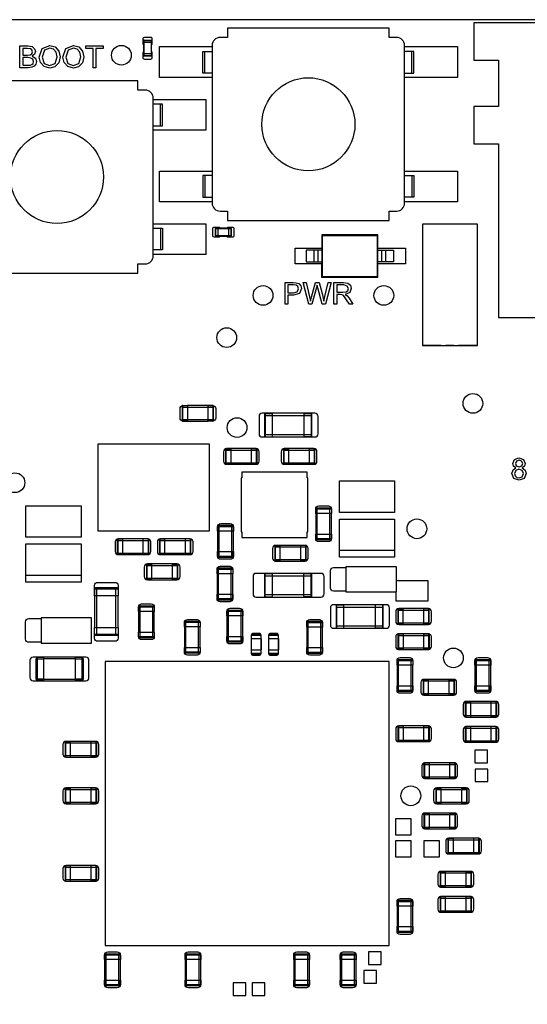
# Model space of a CAD drawing. Extents: x 11 to 146, y 7 to 201.
# Tile 24 of 27: x 89 to 106, y 135 to 167. Entities that reach past the tile are written whole.
import ezdxf

# ---------------------------------------------------------------- set-up
doc = ezdxf.new("R2010")
doc.units = 0
doc.layers.add('0_COMPONENTS', color=7, linetype='CONTINUOUS')

msp = doc.modelspace()

# ---------------------------------------------------------------- linework, layer by layer
at = {"layer": '0_COMPONENTS', "color": 8, "linetype": 'CONTINUOUS'}
for p, q in [((95.427, 165.239), (95.427, 165.939)), ((102.091, 165.239), (102.091, 165.939)), ((93.993, 163.539), (93.993, 164.239)), ((95.427, 161.939), (95.427, 161.239)), ((102.091, 161.939), (102.091, 161.239)), ((93.993, 160.239), (93.993, 159.539)), ((95.773, 159.985), (95.839, 159.985)), ((96.26, 160.234), (96.194, 160.234)), ((99.214, 160.007), (99.195, 160.026)), ((100.999, 159.53), (100.999, 160.026)), ((98.941, 159.149), (98.941, 159.53)), ((99.068, 159.53), (99.068, 159.149)), ((101.126, 159.149), (101.126, 159.53)), ((101.253, 159.149), (101.253, 159.53)), ((99.195, 158.654), (99.195, 159.149)), ((100.999, 158.654), (100.999, 159.149)), ((94.69, 154.473), (95.706, 154.473)), ((95.68, 154.521), (95.528, 154.521)), ((97.604, 153.509), (97.604, 154.271)), ((94.69, 154.067), (95.706, 154.067)), ((94.715, 154.018), (94.867, 154.018)), ((94.867, 154.016), (95.528, 154.016)), ((97.35, 154.195), (98.874, 154.195)), ((97.35, 153.585), (98.874, 153.585)), ((96.09, 153.083), (97.106, 153.083)), ((96.267, 152.626), (96.267, 153.134)), ((97.954, 153.083), (98.97, 153.083)), ((98.131, 152.626), (98.131, 153.134)), ((96.09, 152.677), (97.106, 152.677)), ((97.954, 152.677), (98.97, 152.677)), ((98.998, 151.191), (98.998, 151.038)), ((99.046, 150.2), (99.046, 151.216)), ((99.453, 150.2), (99.453, 151.216)), ((99.504, 150.378), (99.504, 151.038)), ((95.838, 150.625), (95.838, 150.472)), ((95.886, 149.634), (95.886, 150.65)), ((96.293, 149.634), (96.293, 150.65)), ((96.344, 149.812), (96.344, 150.472)), ((92.604, 150.173), (93.62, 150.173)), ((92.781, 149.716), (92.781, 150.224)), ((93.96, 150.173), (94.976, 150.173)), ((94.137, 149.716), (94.137, 150.224)), ((99.501, 150.225), (99.501, 150.378)), ((97.674, 149.963), (98.69, 149.963)), ((97.851, 149.506), (97.851, 150.014)), ((92.604, 149.767), (93.62, 149.767)), ((93.96, 149.767), (94.976, 149.767)), ((96.341, 149.659), (96.341, 149.812)), ((97.674, 149.557), (98.69, 149.557)), ((93.54, 149.363), (94.556, 149.363)), ((93.717, 148.906), (93.717, 149.414)), ((95.866, 148.26), (95.866, 149.276)), ((96.273, 148.26), (96.273, 149.276)), ((93.54, 148.957), (94.556, 148.957)), ((96.324, 148.438), (96.324, 149.098)), ((97.345, 149.035), (98.869, 149.035)), ((97.599, 148.349), (97.599, 149.111)), ((91.871, 148.614), (91.871, 148.386)), ((91.945, 147.116), (91.945, 148.64)), ((92.554, 147.116), (92.554, 148.64)), ((92.631, 147.37), (92.631, 148.386)), ((96.321, 148.285), (96.321, 148.438)), ((97.345, 148.425), (98.869, 148.425)), ((93.291, 148.031), (93.291, 147.878)), ((93.336, 147.04), (93.336, 148.056)), ((93.743, 147.04), (93.743, 148.056)), ((96.186, 146.9), (96.186, 147.916)), ((96.593, 146.9), (96.593, 147.916)), ((99.65, 148.025), (101.174, 148.025)), ((99.904, 147.339), (99.904, 148.101)), ((101.64, 147.923), (102.656, 147.923)), ((101.817, 147.466), (101.817, 147.974)), ((93.794, 147.218), (93.794, 147.878)), ((96.141, 147.891), (96.141, 147.738)), ((96.644, 147.078), (96.644, 147.738)), ((94.816, 146.544), (94.816, 147.56)), ((95.223, 146.544), (95.223, 147.56)), ((95.274, 146.722), (95.274, 147.382)), ((98.711, 147.531), (98.711, 147.378)), ((98.756, 146.54), (98.756, 147.556)), ((99.163, 146.54), (99.163, 147.556)), ((99.214, 146.718), (99.214, 147.378)), ((99.65, 147.415), (101.174, 147.415)), ((101.64, 147.517), (102.656, 147.517)), ((96.638, 146.925), (96.638, 147.078)), ((96.917, 147.118), (97.241, 147.118)), ((97.477, 147.118), (97.801, 147.118)), ((101.644, 147.113), (102.66, 147.113)), ((101.821, 146.656), (101.821, 147.164)), ((101.644, 146.707), (102.66, 146.707)), ((90.239, 145.649), (90.239, 146.411)), ((91.255, 146.36), (90.239, 146.36)), ((97.241, 146.527), (96.917, 146.527)), ((97.801, 146.527), (97.477, 146.527)), ((101.618, 146.301), (101.618, 146.148)), ((101.666, 145.31), (101.666, 146.326)), ((102.073, 145.31), (102.073, 146.326)), ((102.124, 145.488), (102.124, 146.148)), ((104.131, 146.301), (104.131, 146.148)), ((104.176, 145.31), (104.176, 146.326)), ((104.583, 145.31), (104.583, 146.326)), ((104.634, 145.488), (104.634, 146.148)), ((90.239, 145.7), (91.255, 145.7)), ((102.631, 145.186), (102.631, 145.694)), ((102.121, 145.335), (102.121, 145.488)), ((102.454, 145.643), (103.47, 145.643)), ((104.628, 145.335), (104.628, 145.488)), ((102.454, 145.237), (103.47, 145.237)), ((103.814, 144.933), (104.83, 144.933)), ((103.991, 144.476), (103.991, 144.984)), ((103.814, 144.527), (104.83, 144.527)), ((101.644, 144.143), (102.66, 144.143)), ((101.821, 143.686), (101.821, 144.194)), ((103.814, 144.123), (104.83, 144.123)), ((103.991, 143.666), (103.991, 144.174)), ((90.924, 143.643), (91.94, 143.643)), ((91.101, 143.186), (91.101, 143.694)), ((101.644, 143.737), (102.66, 143.737)), ((103.814, 143.717), (104.83, 143.717)), ((90.924, 143.237), (91.94, 143.237)), ((102.484, 142.953), (103.5, 142.953)), ((102.661, 142.496), (102.661, 143.004)), ((102.484, 142.547), (103.5, 142.547)), ((90.924, 142.143), (91.94, 142.143)), ((91.101, 141.686), (91.101, 142.194)), ((102.864, 142.143), (103.88, 142.143)), ((103.041, 141.686), (103.041, 142.194)), ((90.924, 141.737), (91.94, 141.737)), ((102.864, 141.737), (103.88, 141.737)), ((102.484, 141.333), (103.5, 141.333)), ((102.661, 140.876), (102.661, 141.384)), ((102.484, 140.927), (103.5, 140.927)), ((103.254, 140.523), (104.27, 140.523)), ((103.431, 140.066), (103.431, 140.574)), ((103.254, 140.117), (104.27, 140.117)), ((91.101, 139.186), (91.101, 139.694)), ((90.924, 139.643), (91.94, 139.643)), ((103.004, 139.453), (104.02, 139.453)), ((103.181, 138.996), (103.181, 139.504)), ((90.924, 139.237), (91.94, 139.237)), ((103.004, 139.047), (104.02, 139.047)), ((101.621, 138.535), (101.621, 138.382)), ((101.666, 137.544), (101.666, 138.56)), ((102.073, 137.544), (102.073, 138.56)), ((103.004, 138.643), (104.02, 138.643)), ((103.181, 138.186), (103.181, 138.694)), ((102.124, 137.722), (102.124, 138.382)), ((103.004, 138.237), (104.02, 138.237)), ((92.201, 136.815), (92.201, 136.662)), ((92.246, 135.824), (92.246, 136.84)), ((92.653, 135.824), (92.653, 136.84)), ((94.791, 136.815), (94.791, 136.662)), ((94.836, 135.824), (94.836, 136.84)), ((95.243, 135.824), (95.243, 136.84)), ((98.291, 136.815), (98.291, 136.662)), ((98.336, 135.824), (98.336, 136.84)), ((98.743, 135.824), (98.743, 136.84)), ((99.791, 136.815), (99.791, 136.662)), ((99.836, 135.824), (99.836, 136.84)), ((100.243, 135.824), (100.243, 136.84)), ((92.704, 136.002), (92.704, 136.662)), ((95.294, 136.002), (95.294, 136.662)), ((98.794, 136.002), (98.794, 136.662)), ((100.294, 136.002), (100.294, 136.662)), ((92.698, 135.849), (92.698, 136.002))]:
    msp.add_line(p, q, dxfattribs=at)
at = {"layer": '0_COMPONENTS', "color": 51, "linetype": 'CONTINUOUS'}
for p, q in [((103.04, 156.454), (102.431, 156.454)), ((103.447, 156.454), (103.193, 156.454))]:
    msp.add_line(p, q, dxfattribs=at)
at = {"layer": '0_COMPONENTS', "color": 8, "linetype": 'CONTINUOUS'}
for points in [[(121.59, 112.96), (121.59, 166.96), (36.59, 166.96), (36.59, 112.96)], [(93.707, 166.221), (93.453, 166.221), (93.453, 165.865), (93.707, 165.865)], [(93.465, 166.297), (93.694, 166.297), (93.694, 165.789), (93.465, 165.789)], [(95.763, 160.224), (96.271, 160.224), (96.271, 159.996), (95.763, 159.996)], [(96.194, 160.237), (95.839, 160.237), (95.839, 159.983), (96.194, 159.983)], [(99.2, 159.53), (98.687, 159.53), (98.687, 159.149), (99.2, 159.149)], [(101.507, 159.53), (101.507, 159.149), (100.994, 159.149), (100.994, 159.53)], [(95.578, 150.483), (95.578, 153.277), (91.981, 153.277), (91.981, 150.483)], [(98.745, 150.445), (98.745, 152.195), (98.72, 152.195), (98.72, 152.37), (96.62, 152.37), (96.62, 152.195), (96.595, 152.195), (96.595, 150.445), (96.62, 150.445), (96.62, 150.27), (98.72, 150.27), (98.72, 150.445)], [(101.539, 150.86), (101.539, 149.844), (99.761, 149.844), (99.761, 150.86)], [(91.439, 150.06), (91.439, 149.044), (89.661, 149.044), (89.661, 150.06)], [(101.596, 148.514), (101.596, 149.326), (99.97, 149.326), (99.97, 148.514)], [(91.776, 146.864), (91.776, 147.676), (90.15, 147.676), (90.15, 146.864)], [(97.244, 146.641), (97.244, 147.004), (96.914, 147.004), (96.914, 146.641)], [(97.804, 146.641), (97.804, 147.004), (97.474, 147.004), (97.474, 146.641)], [(101.365, 137.115), (101.365, 146.265), (92.215, 146.265), (92.215, 137.115)], [(104.533, 143.007), (104.533, 143.413), (104.126, 143.413), (104.126, 143.007)], [(104.543, 142.397), (104.543, 142.803), (104.136, 142.803), (104.136, 142.397)], [(102.074, 140.686), (102.074, 141.194), (101.566, 141.194), (101.566, 140.686)], [(102.074, 139.976), (102.074, 140.484), (101.566, 140.484), (101.566, 139.976)], [(102.984, 139.976), (102.984, 140.484), (102.476, 140.484), (102.476, 139.976)], [(101.103, 136.507), (101.103, 136.913), (100.696, 136.913), (100.696, 136.507)], [(100.953, 135.897), (100.953, 136.303), (100.546, 136.303), (100.546, 135.897)], [(96.743, 135.507), (96.743, 135.913), (96.336, 135.913), (96.336, 135.507)], [(97.353, 135.507), (97.353, 135.913), (96.946, 135.913), (96.946, 135.507)]]:
    msp.add_lwpolyline(points, close=True, dxfattribs=at)
for points in [[(101.605, 160.789, 0.414214), (101.859, 161.043), (101.859, 166.135, 0.414214), (101.605, 166.389), (101.359, 166.389), (101.359, 166.689), (96.159, 166.689), (96.159, 166.389), (95.913, 166.389, 0.414214), (95.659, 166.135), (95.659, 161.043, 0.414214), (95.913, 160.789), (96.159, 160.789), (96.159, 160.489), (101.359, 160.489), (101.359, 160.789)], [(93.761, 164.435, 0.414214), (93.507, 164.689), (93.261, 164.689), (93.261, 164.989), (88.061, 164.989), (88.061, 164.689), (87.815, 164.689, 0.414214), (87.561, 164.435), (87.561, 159.343, 0.414214), (87.815, 159.089), (88.061, 159.089), (88.061, 158.789), (93.261, 158.789), (93.261, 159.089), (93.507, 159.089, 0.414214), (93.761, 159.343)]]:
    msp.add_lwpolyline(points, format="xyb", close=True, dxfattribs=at)
for points in [[(111.29, 154.36), (111.29, 158.51), (111.69, 158.51), (111.69, 156.86), (112.29, 156.86), (112.29, 162.96), (113.09, 162.96), (113.09, 164.16), (112.29, 164.16), (112.29, 165.66), (113.09, 165.66), (113.09, 166.86), (104.09, 166.86), (104.09, 165.66), (104.89, 165.66), (104.89, 164.16), (104.09, 164.16), (104.09, 162.96), (104.89, 162.96), (104.89, 157.36), (107.09, 157.36), (107.09, 154.36)], [(93.455, 166.287), (93.704, 166.287), (93.704, 166.221)], [(93.704, 165.799), (93.455, 165.799), (93.455, 165.865)], [(95.659, 165.239), (95.359, 165.239), (95.359, 165.939), (95.659, 165.939)], [(101.859, 165.239), (102.159, 165.239), (102.159, 165.939), (101.859, 165.939)], [(93.761, 163.539), (94.061, 163.539), (94.061, 164.239), (93.761, 164.239)], [(95.659, 161.939), (95.359, 161.939), (95.359, 161.239), (95.659, 161.239)], [(101.859, 161.939), (102.159, 161.939), (102.159, 161.239), (101.859, 161.239)], [(104.209, 156.454), (104.209, 160.366), (102.431, 160.366), (102.431, 156.457), (104.209, 156.454), (103.599, 156.454)], [(93.761, 160.239), (94.061, 160.239), (94.061, 159.539), (93.761, 159.539)], [(100.98, 158.673), (100.999, 158.654), (99.195, 158.654), (99.214, 158.673), (99.214, 160.007), (100.98, 160.007), (100.999, 160.026), (99.195, 160.026), (99.195, 159.53)], [(100.98, 160.007), (100.98, 158.673), (99.214, 158.673)], [(97.375, 153.511), (97.375, 154.268), (97.604, 154.268)], [(98.62, 154.268), (98.849, 154.268), (98.849, 153.511), (98.62, 153.511)], [(96.115, 152.631), (96.115, 153.129), (96.267, 153.129)], [(97.08, 153.129), (97.08, 152.631), (96.928, 152.631)], [(97.979, 152.631), (97.979, 153.129), (98.131, 153.129)], [(98.944, 153.129), (98.944, 152.631), (98.792, 152.631)], [(92.629, 149.721), (92.629, 150.219), (92.781, 150.219)], [(93.594, 150.219), (93.594, 149.721), (93.442, 149.721)], [(93.985, 149.721), (93.985, 150.219), (94.137, 150.219)], [(94.95, 150.219), (94.95, 149.721), (94.798, 149.721)], [(97.851, 149.511), (97.699, 149.511), (97.699, 150.009), (97.851, 150.009)], [(98.664, 150.009), (98.664, 149.511), (98.512, 149.511)], [(93.717, 148.908), (93.565, 148.908), (93.565, 149.411), (93.717, 149.411)], [(94.378, 149.411), (94.53, 149.411), (94.53, 148.908), (94.378, 148.908)], [(95.818, 149.098), (95.818, 149.251), (96.321, 149.251), (96.321, 149.098)], [(97.37, 148.351), (97.37, 149.108), (97.599, 149.108)], [(98.615, 149.108), (98.843, 149.108), (98.843, 148.351), (98.615, 148.351)], [(101.58, 148.514), (101.58, 148.23), (102.62, 148.23), (102.62, 148.87), (101.596, 148.87)], [(99.675, 147.341), (99.675, 148.098), (99.904, 148.098)], [(101.149, 148.098), (101.149, 147.341), (100.92, 147.341)], [(101.665, 147.471), (101.665, 147.969), (101.817, 147.969)], [(102.63, 147.969), (102.63, 147.471), (102.478, 147.471)], [(92.628, 147.37), (92.628, 147.141), (91.871, 147.141), (91.871, 147.37)], [(94.768, 147.382), (94.768, 147.535), (95.271, 147.535), (95.271, 147.382)], [(93.788, 147.218), (93.788, 147.065), (93.291, 147.065), (93.291, 147.218)], [(101.821, 146.658), (101.669, 146.658), (101.669, 147.161), (101.821, 147.161)], [(102.482, 147.161), (102.634, 147.161), (102.634, 146.658), (102.482, 146.658)], [(95.271, 146.722), (95.271, 146.569), (94.768, 146.569), (94.768, 146.722)], [(99.208, 146.718), (99.208, 146.565), (98.711, 146.565), (98.711, 146.718)], [(90.239, 145.705), (89.985, 145.705), (89.985, 146.355), (90.239, 146.355)], [(90.239, 145.654), (90.036, 145.654), (90.036, 146.406), (90.239, 146.406)], [(91.255, 146.406), (91.458, 146.406), (91.458, 145.654), (91.255, 145.654)], [(91.255, 146.355), (91.509, 146.355), (91.509, 145.705), (91.255, 145.705)], [(102.631, 145.188), (102.479, 145.188), (102.479, 145.691), (102.631, 145.691)], [(103.292, 145.691), (103.444, 145.691), (103.444, 145.188), (103.292, 145.188)], [(103.839, 144.478), (103.839, 144.981), (103.991, 144.981)], [(104.804, 144.981), (104.804, 144.478), (104.652, 144.478)], [(101.821, 143.688), (101.669, 143.688), (101.669, 144.191), (101.821, 144.191)], [(102.482, 144.191), (102.634, 144.191), (102.634, 143.688), (102.482, 143.688)], [(103.839, 143.668), (103.839, 144.171), (103.991, 144.171)], [(104.804, 144.171), (104.804, 143.668), (104.652, 143.668)], [(90.949, 143.191), (90.949, 143.689), (91.101, 143.689)], [(91.914, 143.689), (91.914, 143.191), (91.762, 143.191)], [(102.661, 142.498), (102.509, 142.498), (102.509, 143.001), (102.661, 143.001)], [(103.322, 143.001), (103.474, 143.001), (103.474, 142.498), (103.322, 142.498)], [(90.949, 141.691), (90.949, 142.189), (91.101, 142.189)], [(91.914, 142.189), (91.914, 141.691), (91.762, 141.691)], [(103.041, 141.688), (102.889, 141.688), (102.889, 142.191), (103.041, 142.191)], [(103.702, 142.191), (103.854, 142.191), (103.854, 141.688), (103.702, 141.688)], [(102.661, 140.878), (102.509, 140.878), (102.509, 141.381), (102.661, 141.381)], [(103.322, 141.381), (103.474, 141.381), (103.474, 140.878), (103.322, 140.878)], [(103.431, 140.068), (103.279, 140.068), (103.279, 140.571), (103.431, 140.571)], [(104.244, 140.571), (104.244, 140.068), (104.092, 140.068)], [(90.949, 139.191), (90.949, 139.689), (91.101, 139.689)], [(91.914, 139.689), (91.914, 139.191), (91.762, 139.191)], [(103.181, 138.998), (103.029, 138.998), (103.029, 139.501), (103.181, 139.501)], [(103.842, 139.501), (103.994, 139.501), (103.994, 138.998), (103.842, 138.998)], [(103.181, 138.188), (103.029, 138.188), (103.029, 138.691), (103.181, 138.691)], [(103.842, 138.691), (103.994, 138.691), (103.994, 138.188), (103.842, 138.188)], [(102.118, 137.722), (102.118, 137.569), (101.621, 137.569), (101.621, 137.722)], [(95.288, 136.002), (95.288, 135.849), (94.791, 135.849), (94.791, 136.002)], [(98.788, 136.002), (98.788, 135.849), (98.291, 135.849), (98.291, 136.002)], [(100.288, 136.002), (100.288, 135.849), (99.791, 135.849), (99.791, 136.002)]]:
    msp.add_lwpolyline(points, dxfattribs=at)
at = {"layer": '0_COMPONENTS', "color": 51, "linetype": 'CONTINUOUS'}
for points in [[(93.708, 166.148, 0.265138), (93.732, 166.191), (93.732, 166.341, 0.414558), (93.682, 166.391), (93.477, 166.391, 0.413634), (93.427, 166.341), (93.427, 166.191, 0.274114), (93.453, 166.147)], [(93.452, 165.932, 0.264617), (93.427, 165.889), (93.427, 165.739, 0.414511), (93.477, 165.689), (93.682, 165.689, 0.414498), (93.732, 165.739), (93.732, 165.889, 0.274143), (93.706, 165.933)], [(95.912, 160.238, 0.265138), (95.869, 160.262), (95.719, 160.262, 0.414558), (95.669, 160.212), (95.669, 160.007, 0.413634), (95.719, 159.957), (95.869, 159.957, 0.274114), (95.913, 159.983)], [(96.127, 159.982, 0.264617), (96.17, 159.957), (96.32, 159.957, 0.414511), (96.37, 160.007), (96.37, 160.212, 0.414498), (96.32, 160.262), (96.17, 160.262, 0.274143), (96.126, 160.236)], [(95.528, 154.524), (95.675, 154.524, -0.413456), (95.775, 154.424), (95.775, 154.116, -0.413758), (95.675, 154.016), (95.528, 154.016), (95.528, 154.524), (94.867, 154.524), (94.867, 154.016), (94.724, 154.016, -0.413592), (94.624, 154.116), (94.624, 154.424, -0.413723), (94.724, 154.524), (94.867, 154.524)], [(98.62, 153.509), (98.62, 154.271), (97.27, 154.271, 0.414234), (97.17, 154.171), (97.17, 153.609, 0.41438), (97.27, 153.509), (98.97, 153.509, 0.414129), (99.07, 153.609), (99.07, 154.171, 0.414194), (98.97, 154.271), (98.62, 154.271)], [(96.928, 152.626), (96.928, 153.134), (96.124, 153.134, 0.413723), (96.024, 153.034), (96.024, 152.726, 0.413592), (96.124, 152.626), (97.075, 152.626, 0.413758), (97.175, 152.726), (97.175, 153.034, 0.413456), (97.075, 153.134), (96.928, 153.134)], [(98.792, 152.626), (98.792, 153.134), (97.984, 153.134, 0.413758), (97.884, 153.034), (97.884, 152.726, 0.413456), (97.984, 152.626), (98.935, 152.626, 0.413723), (99.035, 152.726), (99.035, 153.034, 0.413592), (98.935, 153.134), (98.792, 153.134)], [(98.996, 151.038), (98.996, 151.186, -0.413456), (99.095, 151.285), (99.404, 151.285, -0.413758), (99.504, 151.185), (99.504, 151.038), (98.996, 151.038), (98.996, 150.378), (99.504, 150.378), (99.504, 150.234, -0.413592), (99.404, 150.134), (99.096, 150.134, -0.413723), (98.996, 150.234), (98.996, 150.378)], [(95.836, 150.472), (95.836, 150.616, -0.413592), (95.935, 150.715), (96.244, 150.715, -0.413723), (96.344, 150.616), (96.344, 150.472), (95.836, 150.472), (95.836, 149.812), (96.344, 149.812), (96.344, 149.664, -0.413456), (96.244, 149.564), (95.935, 149.564, -0.413758), (95.836, 149.664), (95.836, 149.812)], [(93.442, 149.716), (93.442, 150.224), (92.634, 150.224, 0.413758), (92.534, 150.124), (92.534, 149.816, 0.413456), (92.634, 149.716), (93.585, 149.716, 0.413723), (93.685, 149.816), (93.685, 150.124, 0.413592), (93.585, 150.224), (93.442, 150.224)], [(94.798, 149.716), (94.798, 150.224), (93.994, 150.224, 0.413723), (93.894, 150.124), (93.894, 149.816, 0.413592), (93.994, 149.716), (94.945, 149.716, 0.413758), (95.045, 149.816), (95.045, 150.124, 0.413456), (94.945, 150.224), (94.798, 150.224)], [(98.512, 149.506), (98.512, 150.014), (97.704, 150.014, 0.413758), (97.604, 149.914), (97.604, 149.606, 0.413456), (97.704, 149.506), (98.655, 149.506, 0.413723), (98.755, 149.606), (98.755, 149.914, 0.413592), (98.655, 150.014), (98.512, 150.014)], [(94.378, 148.906), (94.378, 149.414), (93.574, 149.414, 0.413723), (93.474, 149.314), (93.474, 149.006, 0.413592), (93.574, 148.906), (94.525, 148.906, 0.413758), (94.625, 149.006), (94.625, 149.314, 0.413456), (94.525, 149.414), (94.378, 149.414)], [(95.816, 149.098), (95.816, 149.246, -0.413456), (95.915, 149.345), (96.224, 149.345, -0.413758), (96.324, 149.245), (96.324, 149.098), (95.816, 149.098), (95.816, 148.438), (96.324, 148.438), (96.324, 148.294, -0.413592), (96.224, 148.194), (95.916, 148.194, -0.413723), (95.816, 148.294), (95.816, 148.438)], [(99.97, 148.539), (99.57, 148.539, -0.414194), (99.47, 148.639), (99.47, 149.201, -0.414129), (99.57, 149.301), (99.97, 149.301)], [(98.615, 148.349), (98.615, 149.111), (97.078, 149.111, 0.414214), (96.977, 149.009), (96.977, 148.451, 0.414214), (97.078, 148.349), (99.161, 148.349, 0.414214), (99.263, 148.451), (99.263, 149.009, 0.414214), (99.161, 149.111), (98.615, 149.111)], [(91.869, 148.386), (91.869, 148.72, -0.41438), (91.969, 148.82), (92.531, 148.82, -0.414234), (92.631, 148.72), (92.631, 148.386), (91.869, 148.386), (91.869, 147.37), (92.631, 147.37), (92.631, 147.02, -0.414194), (92.531, 146.92), (91.969, 146.92, -0.414129), (91.869, 147.02), (91.869, 147.37)], [(93.286, 147.878), (93.286, 148.026, -0.413456), (93.385, 148.125), (93.694, 148.125, -0.413758), (93.794, 148.025), (93.794, 147.878), (93.286, 147.878), (93.286, 147.218), (93.794, 147.218), (93.794, 147.074, -0.413592), (93.694, 146.974), (93.386, 146.974, -0.413723), (93.286, 147.074), (93.286, 147.218)], [(96.136, 147.738), (96.136, 147.886, -0.413456), (96.235, 147.985), (96.544, 147.985, -0.413758), (96.644, 147.885), (96.644, 147.738), (96.136, 147.738), (96.136, 147.078), (96.644, 147.078), (96.644, 146.934, -0.413592), (96.544, 146.834), (96.236, 146.834, -0.413723), (96.136, 146.934), (96.136, 147.078)], [(100.92, 147.339), (100.92, 148.101), (99.57, 148.101, 0.414234), (99.47, 148.001), (99.47, 147.439, 0.41438), (99.57, 147.339), (101.27, 147.339, 0.414129), (101.37, 147.439), (101.37, 148.001, 0.414194), (101.27, 148.101), (100.92, 148.101)], [(102.478, 147.466), (102.478, 147.974), (101.674, 147.974, 0.413723), (101.574, 147.874), (101.574, 147.566, 0.413592), (101.674, 147.466), (102.625, 147.466, 0.413758), (102.725, 147.566), (102.725, 147.874, 0.413456), (102.625, 147.974), (102.478, 147.974)], [(90.15, 146.889), (89.75, 146.889, -0.414194), (89.65, 146.989), (89.65, 147.551, -0.414129), (89.75, 147.651), (90.15, 147.651)], [(94.766, 147.382), (94.766, 147.526, -0.413592), (94.865, 147.625), (95.174, 147.625, -0.413723), (95.274, 147.526), (95.274, 147.382), (94.766, 147.382), (94.766, 146.722), (95.274, 146.722), (95.274, 146.574, -0.413456), (95.174, 146.474), (94.865, 146.474, -0.413758), (94.766, 146.574), (94.766, 146.722)], [(98.706, 147.378), (98.706, 147.526, -0.413456), (98.805, 147.625), (99.114, 147.625, -0.413758), (99.214, 147.525), (99.214, 147.378), (98.706, 147.378), (98.706, 146.718), (99.214, 146.718), (99.214, 146.574, -0.413592), (99.114, 146.474), (98.806, 146.474, -0.413723), (98.706, 146.574), (98.706, 146.718)], [(97.232, 147.121, 0.414511), (97.182, 147.171), (96.977, 147.171, 0.414498), (96.927, 147.121)], [(97.792, 147.121, 0.414511), (97.742, 147.171), (97.537, 147.171, 0.414498), (97.487, 147.121)], [(102.482, 146.656), (102.482, 147.164), (101.674, 147.164, 0.413758), (101.574, 147.064), (101.574, 146.756, 0.413456), (101.674, 146.656), (102.625, 146.656, 0.413723), (102.725, 146.756), (102.725, 147.064, 0.413592), (102.625, 147.164), (102.482, 147.164)], [(91.255, 145.649), (91.255, 146.411), (89.89, 146.411, 0.414129), (89.79, 146.311), (89.79, 145.749, 0.414194), (89.89, 145.649), (91.59, 145.649, 0.414234), (91.69, 145.749), (91.69, 146.311, 0.41438), (91.59, 146.411), (91.255, 146.411)], [(96.927, 146.519, 0.414558), (96.977, 146.469), (97.182, 146.469, 0.413634), (97.232, 146.519)], [(97.487, 146.519, 0.414558), (97.537, 146.469), (97.742, 146.469, 0.413634), (97.792, 146.519)], [(101.616, 146.148), (101.616, 146.296, -0.413456), (101.715, 146.395), (102.024, 146.395, -0.413758), (102.124, 146.295), (102.124, 146.148), (101.616, 146.148), (101.616, 145.488), (102.124, 145.488), (102.124, 145.344, -0.413592), (102.024, 145.244), (101.716, 145.244, -0.413723), (101.616, 145.344), (101.616, 145.488)], [(104.126, 146.148), (104.126, 146.296, -0.413456), (104.225, 146.395), (104.534, 146.395, -0.413758), (104.634, 146.295), (104.634, 146.148), (104.126, 146.148), (104.126, 145.488), (104.634, 145.488), (104.634, 145.344, -0.413592), (104.534, 145.244), (104.226, 145.244, -0.413723), (104.126, 145.344), (104.126, 145.488)], [(103.292, 145.186), (103.292, 145.694), (102.484, 145.694, 0.413758), (102.384, 145.594), (102.384, 145.286, 0.413456), (102.484, 145.186), (103.435, 145.186, 0.413723), (103.535, 145.286), (103.535, 145.594, 0.413592), (103.435, 145.694), (103.292, 145.694)], [(104.652, 144.476), (104.652, 144.984), (103.844, 144.984, 0.413758), (103.744, 144.884), (103.744, 144.576, 0.413456), (103.844, 144.476), (104.795, 144.476, 0.413723), (104.895, 144.576), (104.895, 144.884, 0.413592), (104.795, 144.984), (104.652, 144.984)], [(102.482, 143.686), (102.482, 144.194), (101.674, 144.194, 0.413758), (101.574, 144.094), (101.574, 143.786, 0.413456), (101.674, 143.686), (102.625, 143.686, 0.413723), (102.725, 143.786), (102.725, 144.094, 0.413592), (102.625, 144.194), (102.482, 144.194)], [(104.652, 143.666), (104.652, 144.174), (103.844, 144.174, 0.413758), (103.744, 144.074), (103.744, 143.766, 0.413456), (103.844, 143.666), (104.795, 143.666, 0.413723), (104.895, 143.766), (104.895, 144.074, 0.413592), (104.795, 144.174), (104.652, 144.174)], [(91.762, 143.186), (91.762, 143.694), (90.954, 143.694, 0.413758), (90.854, 143.594), (90.854, 143.286, 0.413456), (90.954, 143.186), (91.905, 143.186, 0.413723), (92.005, 143.286), (92.005, 143.594, 0.413592), (91.905, 143.694), (91.762, 143.694)], [(103.322, 142.496), (103.322, 143.004), (102.514, 143.004, 0.413758), (102.414, 142.904), (102.414, 142.596, 0.413456), (102.514, 142.496), (103.465, 142.496, 0.413723), (103.565, 142.596), (103.565, 142.904, 0.413592), (103.465, 143.004), (103.322, 143.004)], [(91.762, 141.686), (91.762, 142.194), (90.954, 142.194, 0.413758), (90.854, 142.094), (90.854, 141.786, 0.413456), (90.954, 141.686), (91.905, 141.686, 0.413723), (92.005, 141.786), (92.005, 142.094, 0.413592), (91.905, 142.194), (91.762, 142.194)], [(103.702, 141.686), (103.702, 142.194), (102.894, 142.194, 0.413758), (102.794, 142.094), (102.794, 141.786, 0.413456), (102.894, 141.686), (103.845, 141.686, 0.413723), (103.945, 141.786), (103.945, 142.094, 0.413592), (103.845, 142.194), (103.702, 142.194)], [(103.322, 140.876), (103.322, 141.384), (102.514, 141.384, 0.413758), (102.414, 141.284), (102.414, 140.976, 0.413456), (102.514, 140.876), (103.465, 140.876, 0.413723), (103.565, 140.976), (103.565, 141.284, 0.413592), (103.465, 141.384), (103.322, 141.384)], [(104.092, 140.066), (104.092, 140.574), (103.284, 140.574, 0.413758), (103.184, 140.474), (103.184, 140.166, 0.413456), (103.284, 140.066), (104.235, 140.066, 0.413723), (104.335, 140.166), (104.335, 140.474, 0.413592), (104.235, 140.574), (104.092, 140.574)], [(91.762, 139.186), (91.762, 139.694), (90.954, 139.694, 0.413758), (90.854, 139.594), (90.854, 139.286, 0.413456), (90.954, 139.186), (91.905, 139.186, 0.413723), (92.005, 139.286), (92.005, 139.594, 0.413592), (91.905, 139.694), (91.762, 139.694)], [(103.842, 138.996), (103.842, 139.504), (103.034, 139.504, 0.413758), (102.934, 139.404), (102.934, 139.096, 0.413456), (103.034, 138.996), (103.985, 138.996, 0.413723), (104.085, 139.096), (104.085, 139.404, 0.413592), (103.985, 139.504), (103.842, 139.504)], [(101.616, 138.382), (101.616, 138.526, -0.413592), (101.715, 138.625), (102.024, 138.625, -0.413723), (102.124, 138.526), (102.124, 138.382), (101.616, 138.382), (101.616, 137.722), (102.124, 137.722), (102.124, 137.574, -0.413456), (102.024, 137.474), (101.715, 137.474, -0.413758), (101.616, 137.574), (101.616, 137.722)], [(103.842, 138.186), (103.842, 138.694), (103.034, 138.694, 0.413758), (102.934, 138.594), (102.934, 138.286, 0.413456), (103.034, 138.186), (103.985, 138.186, 0.413723), (104.085, 138.286), (104.085, 138.594, 0.413592), (103.985, 138.694), (103.842, 138.694)], [(92.196, 136.662), (92.196, 136.806, -0.413592), (92.295, 136.905), (92.604, 136.905, -0.413723), (92.704, 136.806), (92.704, 136.662), (92.196, 136.662), (92.196, 136.002), (92.704, 136.002), (92.704, 135.854, -0.413456), (92.604, 135.754), (92.295, 135.754, -0.413758), (92.196, 135.854), (92.196, 136.002)], [(94.786, 136.662), (94.786, 136.806, -0.413592), (94.885, 136.905), (95.194, 136.905, -0.413723), (95.294, 136.806), (95.294, 136.662), (94.786, 136.662), (94.786, 136.002), (95.294, 136.002), (95.294, 135.854, -0.413456), (95.194, 135.754), (94.885, 135.754, -0.413758), (94.786, 135.854), (94.786, 136.002)], [(98.286, 136.662), (98.286, 136.806, -0.413592), (98.385, 136.905), (98.694, 136.905, -0.413723), (98.794, 136.806), (98.794, 136.662), (98.286, 136.662), (98.286, 136.002), (98.794, 136.002), (98.794, 135.854, -0.413456), (98.694, 135.754), (98.385, 135.754, -0.413758), (98.286, 135.854), (98.286, 136.002)], [(99.786, 136.662), (99.786, 136.806, -0.413592), (99.885, 136.905), (100.194, 136.905, -0.413723), (100.294, 136.806), (100.294, 136.662), (99.786, 136.662), (99.786, 136.002), (100.294, 136.002), (100.294, 135.854, -0.413456), (100.194, 135.754), (99.885, 135.754, -0.413758), (99.786, 135.854), (99.786, 136.002)]]:
    msp.add_lwpolyline(points, format="xyb", dxfattribs=at)
for points in [[(89.861, 165.783), (89.963, 165.719), (89.997, 165.613), (89.976, 165.523), (89.925, 165.459), (89.848, 165.425), (89.733, 165.412), (89.465, 165.412), (89.465, 166.115), (89.729, 166.115), (89.861, 166.093), (89.937, 166.025), (89.963, 165.932), (89.937, 165.847)], [(89.852, 165.987), (89.806, 166.025), (89.699, 166.034), (89.559, 166.034), (89.559, 165.817), (89.712, 165.817), (89.797, 165.825), (89.852, 165.859), (89.869, 165.923)], [(90.427, 166.127), (90.601, 166.081), (90.716, 165.949), (90.759, 165.761), (90.716, 165.57), (90.593, 165.442), (90.427, 165.4), (90.248, 165.447), (90.129, 165.578), (90.091, 165.753), (90.184, 166.03)], [(90.252, 165.553), (90.423, 165.481), (90.597, 165.553), (90.665, 165.761), (90.635, 165.91), (90.55, 166.013), (90.427, 166.047), (90.257, 165.978), (90.184, 165.753)], [(91.189, 166.127), (91.363, 166.081), (91.478, 165.949), (91.52, 165.761), (91.478, 165.57), (91.355, 165.442), (91.189, 165.4), (91.01, 165.447), (90.891, 165.578), (90.852, 165.753), (90.946, 166.03)], [(91.014, 165.553), (91.184, 165.481), (91.359, 165.553), (91.427, 165.761), (91.397, 165.91), (91.312, 166.013), (91.189, 166.047), (91.018, 165.978), (90.946, 165.753)], [(91.593, 166.115), (92.146, 166.115), (92.146, 166.034), (91.916, 166.034), (91.916, 165.412), (91.823, 165.412), (91.823, 166.034), (91.593, 166.034)], [(89.882, 165.685), (89.823, 165.723), (89.72, 165.736), (89.559, 165.736), (89.559, 165.493), (89.737, 165.493), (89.801, 165.498), (89.852, 165.515), (89.891, 165.553), (89.903, 165.613)], [(98.457, 158.451), (98.512, 158.383), (98.533, 158.289), (98.478, 158.136), (98.278, 158.076), (98.103, 158.076), (98.103, 157.787), (98.01, 157.787), (98.01, 158.489), (98.269, 158.489), (98.371, 158.48)], [(98.418, 158.361), (98.363, 158.4), (98.278, 158.408), (98.103, 158.408), (98.103, 158.157), (98.278, 158.157), (98.401, 158.191), (98.439, 158.285)], [(99.205, 157.787), (99.065, 158.319), (99.044, 158.404), (99.018, 158.323), (98.874, 157.787), (98.776, 157.787), (98.593, 158.489), (98.691, 158.489), (98.793, 158.029), (98.827, 157.885), (98.861, 158.012), (98.988, 158.489), (99.103, 158.489), (99.201, 158.131), (99.257, 157.885), (99.291, 158.038), (99.393, 158.489), (99.491, 158.489), (99.308, 157.787)], [(100.074, 157.978), (100.193, 157.787), (100.082, 157.787), (99.993, 157.931), (99.925, 158.029), (99.878, 158.076), (99.835, 158.093), (99.784, 158.097), (99.678, 158.097), (99.678, 157.787), (99.584, 157.787), (99.584, 158.489), (99.895, 158.489), (100.035, 158.468), (100.112, 158.404), (100.142, 158.297), (100.095, 158.17), (99.946, 158.106), (100.001, 158.068)], [(100.048, 158.293), (100.014, 158.374), (99.899, 158.408), (99.678, 158.408), (99.678, 158.178), (99.874, 158.178), (99.976, 158.191), (100.031, 158.234)], [(105.37, 152.565), (105.344, 152.654), (105.4, 152.782), (105.544, 152.833), (105.693, 152.778), (105.749, 152.65), (105.723, 152.565), (105.647, 152.51), (105.74, 152.442), (105.774, 152.327), (105.71, 152.174), (105.549, 152.114), (105.383, 152.174), (105.319, 152.331), (105.353, 152.446), (105.447, 152.51)], [(105.43, 152.654), (105.459, 152.574), (105.549, 152.544), (105.634, 152.574), (105.664, 152.65), (105.63, 152.727), (105.549, 152.761), (105.464, 152.731)], [(105.404, 152.331), (105.421, 152.259), (105.472, 152.203), (105.549, 152.186), (105.651, 152.225), (105.689, 152.327), (105.651, 152.429), (105.544, 152.471), (105.442, 152.429)], [(101.539, 152.092), (101.539, 151.076), (99.761, 151.076), (99.761, 152.092)], [(89.661, 151.292), (91.439, 151.292), (91.439, 150.276), (89.661, 150.276)]]:
    msp.add_lwpolyline(points, close=True, dxfattribs=at)
at = {"layer": '0_COMPONENTS', "color": 8, "linetype": 'CONTINUOUS'}
for points in [[(93.465, 166.297, 0.414214), (93.455, 166.287), (93.455, 166.221)], [(93.694, 165.789, 0.414214), (93.704, 165.799), (93.704, 165.865)], [(95.763, 159.996, 0.414214), (95.773, 159.985), (95.773, 160.234), (95.839, 160.234)], [(96.271, 160.224, 0.414214), (96.26, 160.234), (96.26, 159.985), (96.194, 159.985)], [(94.715, 154.521, 0.414214), (94.69, 154.496), (94.69, 154.044, 0.414214), (94.715, 154.018), (94.715, 154.521), (94.867, 154.521)], [(95.68, 154.018, 0.414214), (95.706, 154.044), (95.706, 154.496, 0.414214), (95.68, 154.521), (95.68, 154.018), (95.528, 154.018)], [(97.375, 154.268, 0.414214), (97.35, 154.243), (97.35, 153.537, 0.414214), (97.375, 153.511), (97.604, 153.511)], [(98.849, 153.511, 0.414214), (98.874, 153.537), (98.874, 154.243, 0.414214), (98.849, 154.268)], [(96.115, 153.129, 0.414214), (96.09, 153.103), (96.09, 152.656, 0.414214), (96.115, 152.631), (96.267, 152.631)], [(97.08, 152.631, 0.414214), (97.106, 152.656), (97.106, 153.103, 0.414214), (97.08, 153.129), (96.928, 153.129)], [(97.979, 153.129, 0.414214), (97.954, 153.103), (97.954, 152.656, 0.414214), (97.979, 152.631), (98.131, 152.631)], [(98.944, 152.631, 0.414214), (98.97, 152.656), (98.97, 153.103, 0.414214), (98.944, 153.129), (98.792, 153.129)], [(99.501, 151.191, 0.414214), (99.476, 151.216), (99.023, 151.216, 0.414214), (98.998, 151.191), (99.501, 151.191), (99.501, 151.038)], [(96.341, 150.625, 0.414214), (96.316, 150.65), (95.863, 150.65, 0.414214), (95.838, 150.625), (96.341, 150.625), (96.341, 150.472)], [(92.629, 150.219, 0.414214), (92.604, 150.193), (92.604, 149.746, 0.414214), (92.629, 149.721), (92.781, 149.721)], [(93.594, 149.721, 0.414214), (93.62, 149.746), (93.62, 150.193, 0.414214), (93.594, 150.219), (93.442, 150.219)], [(93.985, 150.219, 0.414214), (93.96, 150.193), (93.96, 149.746, 0.414214), (93.985, 149.721), (94.137, 149.721)], [(94.95, 149.721, 0.414214), (94.976, 149.746), (94.976, 150.193, 0.414214), (94.95, 150.219), (94.798, 150.219)], [(98.998, 150.225, 0.414214), (99.023, 150.2), (99.476, 150.2, 0.414214), (99.501, 150.225), (98.998, 150.225), (98.998, 150.378)], [(97.699, 150.009, 0.414214), (97.674, 149.983), (97.674, 149.536, 0.414214), (97.699, 149.511)], [(98.664, 149.511, 0.414214), (98.69, 149.536), (98.69, 149.983, 0.414214), (98.664, 150.009), (98.512, 150.009)], [(95.838, 149.659, 0.414214), (95.863, 149.634), (96.316, 149.634, 0.414214), (96.341, 149.659), (95.838, 149.659), (95.838, 149.812)], [(93.565, 149.411, 0.414214), (93.54, 149.386), (93.54, 148.934, 0.414214), (93.565, 148.908)], [(94.53, 148.908, 0.414214), (94.556, 148.934), (94.556, 149.386, 0.414214), (94.53, 149.411)], [(96.321, 149.251, 0.414214), (96.296, 149.276), (95.843, 149.276, 0.414214), (95.818, 149.251)], [(97.37, 149.108, 0.414214), (97.345, 149.083), (97.345, 148.377, 0.414214), (97.37, 148.351), (97.599, 148.351)], [(98.843, 148.351, 0.414214), (98.869, 148.377), (98.869, 149.083, 0.414214), (98.843, 149.108)], [(92.628, 148.614, 0.414214), (92.603, 148.64), (91.896, 148.64, 0.414214), (91.871, 148.614), (92.628, 148.614), (92.628, 148.386)], [(95.818, 148.285, 0.414214), (95.843, 148.26), (96.296, 148.26, 0.414214), (96.321, 148.285), (95.818, 148.285), (95.818, 148.438)], [(93.788, 148.031, 0.414214), (93.763, 148.056), (93.316, 148.056, 0.414214), (93.291, 148.031), (93.788, 148.031), (93.788, 147.878)], [(96.638, 147.891, 0.414214), (96.613, 147.916), (96.166, 147.916, 0.414214), (96.141, 147.891), (96.638, 147.891), (96.638, 147.738)], [(99.675, 148.098, 0.414214), (99.65, 148.073), (99.65, 147.367, 0.414214), (99.675, 147.341), (99.904, 147.341)], [(101.149, 147.341, 0.414214), (101.174, 147.367), (101.174, 148.073, 0.414214), (101.149, 148.098), (100.92, 148.098)], [(101.665, 147.969, 0.414214), (101.64, 147.943), (101.64, 147.496, 0.414214), (101.665, 147.471), (101.817, 147.471)], [(102.63, 147.471, 0.414214), (102.656, 147.496), (102.656, 147.943, 0.414214), (102.63, 147.969), (102.478, 147.969)], [(95.271, 147.535, 0.414214), (95.246, 147.56), (94.793, 147.56, 0.414214), (94.768, 147.535)], [(99.208, 147.531, 0.414214), (99.183, 147.556), (98.736, 147.556, 0.414214), (98.711, 147.531), (99.208, 147.531), (99.208, 147.378)], [(91.871, 147.141, 0.414214), (91.896, 147.116), (92.603, 147.116, 0.414214), (92.628, 147.141)], [(93.291, 147.065, 0.414214), (93.316, 147.04), (93.763, 147.04, 0.414214), (93.788, 147.065)], [(96.141, 146.925, 0.414214), (96.166, 146.9), (96.613, 146.9, 0.414214), (96.638, 146.925), (96.141, 146.925), (96.141, 147.078)], [(97.229, 147.131), (96.929, 147.131, 0.414214), (96.917, 147.118), (96.917, 147.004)], [(96.917, 146.641), (96.917, 146.527, 0.414214), (96.929, 146.514), (96.927, 146.527), (96.927, 147.118), (96.929, 147.131), (96.929, 147.131)], [(97.241, 147.004), (97.241, 147.118, 0.414214), (97.229, 147.131), (97.231, 147.118), (97.231, 146.527), (97.229, 146.514), (97.23, 146.514)], [(97.789, 147.131), (97.489, 147.131, 0.414214), (97.477, 147.118), (97.477, 147.004)], [(97.477, 146.641), (97.477, 146.527, 0.414214), (97.489, 146.514), (97.487, 146.527), (97.487, 147.118), (97.489, 147.131), (97.489, 147.131)], [(97.801, 147.004), (97.801, 147.118, 0.414214), (97.789, 147.131), (97.791, 147.118), (97.791, 146.527), (97.789, 146.514), (97.79, 146.514)], [(101.669, 147.161, 0.414214), (101.644, 147.136), (101.644, 146.684, 0.414214), (101.669, 146.658)], [(102.634, 146.658, 0.414214), (102.66, 146.684), (102.66, 147.136, 0.414214), (102.634, 147.161)], [(94.768, 146.569, 0.414214), (94.793, 146.544), (95.246, 146.544, 0.414214), (95.271, 146.569)], [(96.929, 146.514), (97.229, 146.514, 0.414214), (97.241, 146.527), (97.241, 146.641)], [(97.489, 146.514), (97.789, 146.514, 0.414214), (97.801, 146.527), (97.801, 146.641)], [(98.711, 146.565, 0.414214), (98.736, 146.54), (99.183, 146.54, 0.414214), (99.208, 146.565)], [(102.121, 146.301, 0.414214), (102.096, 146.326), (101.643, 146.326, 0.414214), (101.618, 146.301), (102.121, 146.301), (102.121, 146.148)], [(104.628, 146.301, 0.414214), (104.603, 146.326), (104.156, 146.326, 0.414214), (104.131, 146.301), (104.628, 146.301), (104.628, 146.148)], [(101.618, 145.335, 0.414214), (101.643, 145.31), (102.096, 145.31, 0.414214), (102.121, 145.335), (101.618, 145.335), (101.618, 145.488)], [(102.479, 145.691, 0.414214), (102.454, 145.666), (102.454, 145.214, 0.414214), (102.479, 145.188)], [(103.444, 145.188, 0.414214), (103.47, 145.214), (103.47, 145.666, 0.414214), (103.444, 145.691)], [(104.131, 145.335, 0.414214), (104.156, 145.31), (104.603, 145.31, 0.414214), (104.628, 145.335), (104.131, 145.335), (104.131, 145.488)], [(103.839, 144.981, 0.414214), (103.814, 144.956), (103.814, 144.504, 0.414214), (103.839, 144.478), (103.991, 144.478)], [(104.804, 144.478, 0.414214), (104.83, 144.504), (104.83, 144.956, 0.414214), (104.804, 144.981), (104.652, 144.981)], [(101.669, 144.191, 0.414214), (101.644, 144.166), (101.644, 143.714, 0.414214), (101.669, 143.688)], [(102.634, 143.688, 0.414214), (102.66, 143.714), (102.66, 144.166, 0.414214), (102.634, 144.191)], [(103.839, 144.171, 0.414214), (103.814, 144.146), (103.814, 143.694, 0.414214), (103.839, 143.668), (103.991, 143.668)], [(104.804, 143.668, 0.414214), (104.83, 143.694), (104.83, 144.146, 0.414214), (104.804, 144.171), (104.652, 144.171)], [(90.949, 143.689, 0.414214), (90.924, 143.663), (90.924, 143.216, 0.414214), (90.949, 143.191), (91.101, 143.191)], [(91.914, 143.191, 0.414214), (91.94, 143.216), (91.94, 143.663, 0.414214), (91.914, 143.689), (91.762, 143.689)], [(102.509, 143.001, 0.414214), (102.484, 142.976), (102.484, 142.524, 0.414214), (102.509, 142.498)], [(103.474, 142.498, 0.414214), (103.5, 142.524), (103.5, 142.976, 0.414214), (103.474, 143.001)], [(90.949, 142.189, 0.414214), (90.924, 142.163), (90.924, 141.716, 0.414214), (90.949, 141.691), (91.101, 141.691)], [(91.914, 141.691, 0.414214), (91.94, 141.716), (91.94, 142.163, 0.414214), (91.914, 142.189), (91.762, 142.189)], [(102.889, 142.191, 0.414214), (102.864, 142.166), (102.864, 141.714, 0.414214), (102.889, 141.688)], [(103.854, 141.688, 0.414214), (103.88, 141.714), (103.88, 142.166, 0.414214), (103.854, 142.191)], [(102.509, 141.381, 0.414214), (102.484, 141.356), (102.484, 140.904, 0.414214), (102.509, 140.878)], [(103.474, 140.878, 0.414214), (103.5, 140.904), (103.5, 141.356, 0.414214), (103.474, 141.381)], [(103.279, 140.571, 0.414214), (103.254, 140.546), (103.254, 140.094, 0.414214), (103.279, 140.068)], [(104.244, 140.068, 0.414214), (104.27, 140.094), (104.27, 140.546, 0.414214), (104.244, 140.571), (104.092, 140.571)], [(90.949, 139.689, 0.414214), (90.924, 139.663), (90.924, 139.216, 0.414214), (90.949, 139.191), (91.101, 139.191)], [(91.914, 139.191, 0.414214), (91.94, 139.216), (91.94, 139.663, 0.414214), (91.914, 139.689), (91.762, 139.689)], [(103.029, 139.501, 0.414214), (103.004, 139.476), (103.004, 139.024, 0.414214), (103.029, 138.998)], [(103.994, 138.998, 0.414214), (104.02, 139.024), (104.02, 139.476, 0.414214), (103.994, 139.501)], [(102.118, 138.535, 0.414214), (102.093, 138.56), (101.646, 138.56, 0.414214), (101.621, 138.535), (102.118, 138.535), (102.118, 138.382)], [(103.029, 138.691, 0.414214), (103.004, 138.666), (103.004, 138.214, 0.414214), (103.029, 138.188)], [(103.994, 138.188, 0.414214), (104.02, 138.214), (104.02, 138.666, 0.414214), (103.994, 138.691)], [(101.621, 137.569, 0.414214), (101.646, 137.544), (102.093, 137.544, 0.414214), (102.118, 137.569)], [(92.698, 136.815, 0.414214), (92.673, 136.84), (92.226, 136.84, 0.414214), (92.201, 136.815), (92.698, 136.815), (92.698, 136.662)], [(95.288, 136.815, 0.414214), (95.263, 136.84), (94.816, 136.84, 0.414214), (94.791, 136.815), (95.288, 136.815), (95.288, 136.662)], [(98.788, 136.815, 0.414214), (98.763, 136.84), (98.316, 136.84, 0.414214), (98.291, 136.815), (98.788, 136.815), (98.788, 136.662)], [(100.288, 136.815, 0.414214), (100.263, 136.84), (99.816, 136.84, 0.414214), (99.791, 136.815), (100.288, 136.815), (100.288, 136.662)], [(92.201, 135.849, 0.414214), (92.226, 135.824), (92.673, 135.824, 0.414214), (92.698, 135.849), (92.201, 135.849), (92.201, 136.002)], [(94.791, 135.849, 0.414214), (94.816, 135.824), (95.263, 135.824, 0.414214), (95.288, 135.849)], [(98.291, 135.849, 0.414214), (98.316, 135.824), (98.763, 135.824, 0.414214), (98.788, 135.849)], [(99.791, 135.849, 0.414214), (99.816, 135.824), (100.263, 135.824, 0.414214), (100.288, 135.849)]]:
    msp.add_lwpolyline(points, format="xyb", dxfattribs=at)
at = {"layer": '0_COMPONENTS', "color": 51, "linetype": 'CONTINUOUS'}
for points in [[(95.659, 165.101), (93.959, 165.101), (93.959, 166.092), (95.659, 166.092)], [(101.859, 166.092), (103.56, 166.092), (103.56, 165.101), (101.859, 165.101)], [(93.761, 164.392), (95.46, 164.392), (95.46, 163.401), (93.761, 163.401)], [(95.659, 161.088), (93.959, 161.088), (93.959, 162.079), (95.659, 162.079)], [(101.859, 162.079), (103.56, 162.079), (103.56, 161.088), (101.859, 161.088)], [(93.761, 160.379), (95.46, 160.379), (95.46, 159.388), (93.761, 159.388)], [(99.195, 159.086), (98.332, 159.086), (98.332, 159.594), (99.195, 159.594)], [(100.999, 159.594), (101.888, 159.594), (101.888, 159.086), (100.999, 159.086)], [(101.539, 149.844), (101.539, 149.628), (99.761, 149.628), (99.761, 149.844)], [(91.439, 149.044), (91.439, 148.828), (89.661, 148.828), (89.661, 149.044)]]:
    msp.add_lwpolyline(points, dxfattribs=at)
for centre in [(92.735, 165.814), (97.3, 158.07), (101.19, 158.07), (96.13, 156.71), (104.06, 154.59), (96.462, 153.812), (89.306, 152.032), (102.256, 150.547), (103.433, 146.386), (102.06, 141.94)]:
    msp.add_circle(centre, 0.318, dxfattribs=at)
at = {"layer": '0_COMPONENTS', "color": 8, "linetype": 'CONTINUOUS'}
for centre in [(98.759, 163.589), (90.661, 161.889)]:
    msp.add_circle(centre, 1.5, dxfattribs=at)
for centre, radius, start, end in [((93.694, 166.287), 0.0102, 0, 90), ((93.465, 165.799), 0.0102, 180, 270), ((95.773, 160.224), 0.0102, 90, 180), ((96.26, 159.996), 0.0102, 270, 0), ((90.036, 146.355), 0.0508, 90, 180), ((91.458, 146.355), 0.0508, 0, 90), ((90.036, 145.705), 0.0508, 180, 270), ((91.458, 145.705), 0.0508, 270, 0)]:
    msp.add_arc(centre, radius, start, end, dxfattribs=at)

doc.saveas('drawing.dxf')
